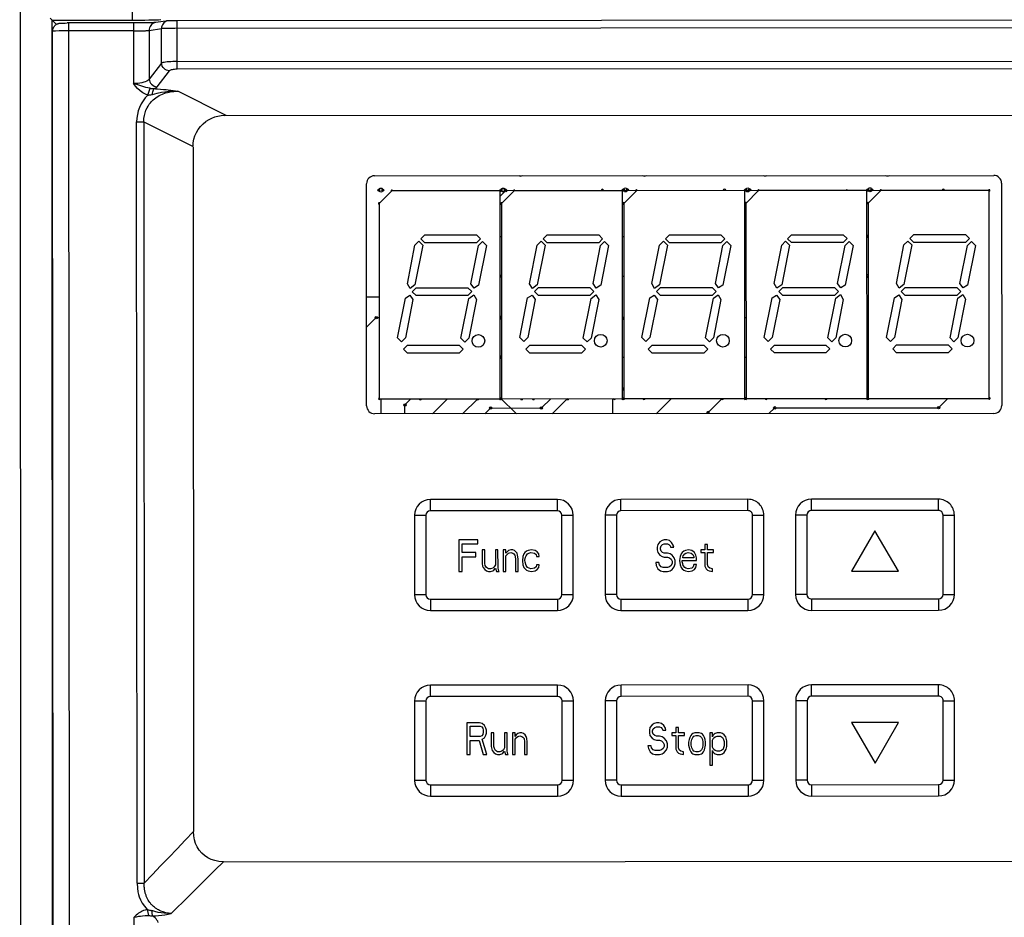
# Model space of a CAD drawing. Header units: millimetres. Extents: x 279 to 812, y 147 to 749.
# Tile 11 of 27: x 498 to 560, y 405 to 461. Entities that reach past the tile are written whole.
import ezdxf

# ---------------------------------------------------------------- set-up
doc = ezdxf.new("R2010")
doc.units = ezdxf.units.MM
doc.header["$LTSCALE"] = 65.395
doc.layers.get('0').update_dxf_attribs({"linetype": 'CONTINUOUS'})

msp = doc.modelspace()

# ---------------------------------------------------------------- linework, layer by layer
for p, q in [((498.038, 390.929), (497.953, 539.096)), ((505.005, 531.404), (505.045, 461.104)), ((499.998, 461.101), (499.864, 461.234)), ((499.995, 461.101), (505.05, 461.104)), ((500.035, 391.035), (499.995, 461.101)), ((499.995, 461.101), (500.262, 460.833)), ((500.71, 460.919), (500.817, 460.921)), ((500.817, 460.921), (500.951, 460.922)), ((505.347, 460.925), (500.951, 460.922)), ((501.027, 460.922), (501.067, 391.062)), ((505.126, 460.925), (505.128, 457.106)), ((505.543, 460.927), (505.347, 460.925)), ((505.727, 460.928), (505.543, 460.927)), ((505.897, 460.931), (505.727, 460.928)), ((506.05, 460.934), (505.897, 460.931)), ((506.184, 460.937), (506.05, 460.934)), ((506.263, 460.939), (506.184, 460.937)), ((506.332, 460.942), (506.263, 460.939)), ((506.392, 460.944), (506.332, 460.942)), ((506.443, 460.947), (506.392, 460.944)), ((507.308, 461.067), (506.53, 460.953)), ((507.514, 461.08), (507.592, 461.081)), ((507.592, 461.081), (507.689, 461.083)), ((507.689, 461.083), (507.808, 461.083)), ((507.808, 461.083), (583.159, 461.127)), ((507.875, 458.006), (507.873, 461.084)), ((500.066, 391.035), (500.027, 460.409)), ((500.439, 460.419), (500.218, 460.416)), ((500.717, 460.421), (500.439, 460.419)), ((501.027, 460.422), (500.717, 460.421)), ((505.126, 460.425), (501.027, 460.422)), ((505.126, 460.425), (505.281, 460.425)), ((505.281, 460.425), (505.431, 460.427)), ((505.431, 460.427), (505.574, 460.429)), ((505.574, 460.429), (505.707, 460.432)), ((506.111, 460.458), (506.889, 460.572)), ((506.111, 460.458), (506.113, 457.392)), ((506.89, 458.398), (506.889, 460.572)), ((507.231, 460.58), (507.045, 460.577)), ((507.467, 460.582), (507.231, 460.58)), ((507.734, 460.583), (507.467, 460.582)), ((583.232, 460.626), (507.734, 460.583)), ((506.89, 458.398), (506.113, 457.392)), ((507.875, 458.493), (583.094, 458.536)), ((506.606, 456.905), (507.383, 457.91)), ((583.095, 458.049), (507.875, 458.006)), ((506.027, 456.379), (506.17, 456.81)), ((510.964, 455.096), (507.91, 456.621)), ((505.316, 454.688), (505.77, 454.689)), ((505.344, 406.724), (505.316, 454.688)), ((505.77, 454.689), (505.798, 406.724)), ((505.77, 454.689), (508.87, 453.141)), ((510.867, 455.096), (580.009, 455.135)), ((508.87, 453.093), (508.894, 409.979)), ((520.298, 451.299), (559.298, 451.321)), ((519.806, 436.798), (519.798, 450.798)), ((521.394, 450.345), (520.595, 449.545)), ((528.214, 450.349), (521.394, 450.345)), ((528.214, 450.013), (528.564, 450.364)), ((528.222, 437.249), (528.214, 450.349)), ((529.094, 450.35), (528.295, 449.549)), ((528.564, 450.364), (556.124, 450.379)), ((535.914, 450.354), (529.094, 450.35)), ((535.922, 437.254), (535.914, 450.354)), ((536.794, 450.354), (535.995, 449.554)), ((543.614, 450.358), (536.794, 450.354)), ((543.622, 437.258), (543.614, 450.358)), ((544.494, 450.359), (543.695, 449.558)), ((551.314, 450.363), (544.494, 450.359)), ((551.322, 437.263), (551.314, 450.363)), ((552.194, 450.363), (551.395, 449.563)), ((559.014, 450.367), (552.194, 450.363)), ((559.022, 437.267), (559.014, 450.367)), ((559.798, 450.821), (559.806, 436.821)), ((520.595, 449.545), (520.602, 437.245)), ((528.295, 449.549), (528.302, 437.249)), ((535.995, 449.554), (536.002, 437.254)), ((543.695, 449.558), (543.702, 437.258)), ((551.395, 449.563), (551.402, 437.263)), ((522.844, 446.917), (523.094, 447.167)), ((523.094, 447.167), (523.344, 446.917)), ((523.219, 447.317), (523.469, 447.567)), ((523.469, 447.067), (523.219, 447.317)), ((523.469, 447.567), (526.719, 447.569)), ((526.719, 447.569), (526.969, 447.319)), ((526.969, 447.319), (526.719, 447.069)), ((526.844, 446.894), (527.094, 447.144)), ((527.094, 447.144), (527.344, 446.894)), ((528.216, 447.463), (528.296, 447.463)), ((530.544, 446.921), (530.794, 447.171)), ((530.794, 447.171), (531.044, 446.922)), ((530.919, 447.322), (531.169, 447.572)), ((531.169, 447.072), (530.919, 447.322)), ((531.169, 447.572), (534.419, 447.574)), ((534.419, 447.574), (534.669, 447.324)), ((534.669, 447.324), (534.419, 447.074)), ((534.544, 446.899), (534.794, 447.149)), ((534.794, 447.149), (535.044, 446.899)), ((535.916, 447.468), (535.996, 447.468)), ((538.244, 446.926), (538.494, 447.176)), ((538.494, 447.176), (538.744, 446.926)), ((538.619, 447.326), (538.869, 447.576)), ((538.869, 447.076), (538.619, 447.326)), ((538.869, 447.576), (542.119, 447.578)), ((542.119, 447.578), (542.369, 447.328)), ((542.369, 447.328), (542.119, 447.078)), ((542.244, 446.903), (542.494, 447.153)), ((542.494, 447.153), (542.744, 446.903)), ((543.616, 447.472), (543.696, 447.472)), ((545.944, 446.93), (546.194, 447.18)), ((546.194, 447.18), (546.444, 446.93)), ((546.319, 447.33), (546.569, 447.581)), ((546.569, 447.081), (546.319, 447.33)), ((546.569, 447.581), (549.819, 447.583)), ((549.819, 447.583), (550.069, 447.333)), ((550.069, 447.333), (549.819, 447.083)), ((549.944, 446.907), (550.194, 447.158)), ((550.194, 447.158), (550.444, 446.908)), ((551.316, 447.477), (551.396, 447.477)), ((553.644, 446.935), (553.894, 447.185)), ((553.894, 447.185), (554.144, 446.935)), ((554.019, 447.335), (554.269, 447.585)), ((554.269, 447.085), (554.019, 447.335)), ((554.269, 447.585), (557.519, 447.587)), ((557.519, 447.587), (557.769, 447.337)), ((557.769, 447.337), (557.519, 447.087)), ((557.644, 446.912), (557.894, 447.162)), ((557.894, 447.162), (558.144, 446.912)), ((522.37, 444.492), (522.844, 446.917)), ((523.344, 446.917), (522.845, 444.417)), ((526.719, 447.069), (523.469, 447.067)), ((526.37, 444.494), (526.844, 446.894)), ((527.344, 446.894), (526.845, 444.394)), ((530.07, 444.496), (530.544, 446.921)), ((531.044, 446.922), (530.545, 444.421)), ((534.419, 447.074), (531.169, 447.072)), ((534.07, 444.498), (534.544, 446.899)), ((535.044, 446.899), (534.545, 444.399)), ((537.77, 444.5), (538.244, 446.926)), ((538.744, 446.926), (538.245, 444.426)), ((542.119, 447.078), (538.869, 447.076)), ((541.77, 444.503), (542.244, 446.903)), ((542.744, 446.903), (542.245, 444.403)), ((545.47, 444.505), (545.944, 446.93)), ((546.444, 446.93), (545.945, 444.43)), ((549.819, 447.083), (546.569, 447.081)), ((549.47, 444.507), (549.944, 446.907)), ((550.444, 446.908), (549.945, 444.407)), ((553.17, 444.509), (553.644, 446.935)), ((554.144, 446.935), (553.645, 444.435)), ((557.519, 447.087), (554.269, 447.085)), ((557.17, 444.512), (557.644, 446.912)), ((558.144, 446.912), (557.645, 444.412)), ((528.217, 444.963), (528.297, 444.963)), ((535.917, 444.968), (535.997, 444.968)), ((543.617, 444.972), (543.697, 444.972)), ((551.317, 444.977), (551.367, 444.977)), ((551.367, 444.977), (551.397, 444.977)), ((551.367, 444.977), (551.397, 444.947)), ((522.545, 444.192), (522.37, 444.492)), ((522.845, 444.417), (522.545, 444.192)), ((522.671, 443.992), (522.92, 444.242)), ((522.92, 444.242), (526.17, 444.244)), ((526.17, 444.244), (526.421, 443.994)), ((526.57, 444.219), (526.37, 444.494)), ((526.845, 444.394), (526.57, 444.219)), ((530.245, 444.196), (530.07, 444.496)), ((530.545, 444.421), (530.245, 444.196)), ((530.371, 443.996), (530.62, 444.246)), ((530.62, 444.246), (533.87, 444.248)), ((533.87, 444.248), (534.121, 443.998)), ((534.27, 444.223), (534.07, 444.498)), ((534.545, 444.399), (534.27, 444.223)), ((537.945, 444.201), (537.77, 444.5)), ((538.245, 444.426), (537.945, 444.201)), ((538.071, 444.001), (538.32, 444.251)), ((538.32, 444.251), (541.57, 444.253)), ((541.57, 444.253), (541.821, 444.003)), ((541.97, 444.228), (541.77, 444.503)), ((542.245, 444.403), (541.97, 444.228)), ((545.645, 444.205), (545.47, 444.505)), ((545.945, 444.43), (545.645, 444.205)), ((545.771, 444.005), (546.02, 444.255)), ((546.02, 444.255), (549.27, 444.257)), ((549.27, 444.257), (549.521, 444.007)), ((549.67, 444.232), (549.47, 444.507)), ((549.945, 444.407), (549.67, 444.232)), ((553.345, 444.209), (553.17, 444.509)), ((553.645, 444.435), (553.345, 444.209)), ((553.471, 444.009), (553.72, 444.26)), ((553.72, 444.26), (556.97, 444.261)), ((556.97, 444.261), (557.221, 444.012)), ((557.37, 444.237), (557.17, 444.512)), ((557.645, 444.412), (557.37, 444.237)), ((519.802, 443.659), (520.598, 443.659)), ((521.747, 441.091), (522.246, 443.591)), ((522.246, 443.591), (522.521, 443.767)), ((522.721, 443.492), (522.247, 441.091)), ((522.521, 443.767), (522.721, 443.492)), ((522.921, 443.742), (522.671, 443.992)), ((526.171, 443.744), (522.921, 443.742)), ((525.747, 441.068), (526.246, 443.569)), ((526.421, 443.994), (526.171, 443.744)), ((526.246, 443.569), (526.546, 443.794)), ((526.721, 443.494), (526.247, 441.069)), ((526.546, 443.794), (526.721, 443.494)), ((529.447, 441.095), (529.946, 443.596)), ((529.946, 443.596), (530.221, 443.771)), ((530.421, 443.496), (529.947, 441.096)), ((530.221, 443.771), (530.421, 443.496)), ((530.621, 443.746), (530.371, 443.996)), ((533.871, 443.748), (530.621, 443.746)), ((533.447, 441.073), (533.946, 443.573)), ((534.121, 443.998), (533.871, 443.748)), ((533.946, 443.573), (534.246, 443.798)), ((534.421, 443.498), (533.947, 441.073)), ((534.246, 443.798), (534.421, 443.498)), ((537.147, 441.1), (537.646, 443.6)), ((537.646, 443.6), (537.921, 443.775)), ((538.121, 443.5), (537.647, 441.1)), ((537.921, 443.775), (538.121, 443.5)), ((538.321, 443.751), (538.071, 444.001)), ((541.571, 443.753), (538.321, 443.751)), ((541.147, 441.077), (541.646, 443.577)), ((541.821, 444.003), (541.571, 443.753)), ((541.646, 443.577), (541.946, 443.803)), ((542.121, 443.503), (541.647, 441.077)), ((541.946, 443.803), (542.121, 443.503)), ((544.847, 441.104), (545.346, 443.605)), ((545.346, 443.605), (545.621, 443.78)), ((545.821, 443.505), (545.347, 441.105)), ((545.621, 443.78), (545.821, 443.505)), ((546.021, 443.755), (545.771, 444.005)), ((549.271, 443.757), (546.021, 443.755)), ((548.847, 441.082), (549.346, 443.582)), ((549.521, 444.007), (549.271, 443.757)), ((549.346, 443.582), (549.646, 443.807)), ((549.821, 443.507), (549.347, 441.082)), ((549.646, 443.807), (549.821, 443.507)), ((552.547, 441.109), (553.046, 443.609)), ((553.046, 443.609), (553.321, 443.784)), ((553.521, 443.509), (553.047, 441.109)), ((553.321, 443.784), (553.521, 443.509)), ((553.721, 443.76), (553.471, 444.009)), ((556.971, 443.761), (553.721, 443.76)), ((556.547, 441.086), (557.046, 443.586)), ((557.221, 444.012), (556.971, 443.761)), ((557.046, 443.586), (557.346, 443.811)), ((557.521, 443.512), (557.047, 441.086)), ((557.346, 443.811), (557.521, 443.512)), ((519.803, 441.753), (520.409, 442.359)), ((520.409, 442.359), (520.599, 442.359)), ((528.219, 442.393), (528.249, 442.363)), ((528.219, 442.363), (528.299, 442.363)), ((535.919, 442.398), (535.999, 442.318)), ((535.919, 442.368), (535.999, 442.368)), ((543.619, 442.372), (543.699, 442.372)), ((551.319, 442.377), (551.399, 442.377)), ((521.997, 440.841), (521.747, 441.091)), ((522.247, 441.091), (521.997, 440.841)), ((525.997, 440.818), (525.747, 441.068)), ((526.247, 441.069), (525.997, 440.818)), ((529.697, 440.846), (529.447, 441.095)), ((529.947, 441.096), (529.697, 440.846)), ((533.697, 440.823), (533.447, 441.073)), ((533.947, 441.073), (533.697, 440.823)), ((537.397, 440.85), (537.147, 441.1)), ((537.647, 441.1), (537.397, 440.85)), ((541.397, 440.827), (541.147, 441.077)), ((541.647, 441.077), (541.397, 440.827)), ((545.097, 440.854), (544.847, 441.104)), ((545.347, 441.105), (545.097, 440.854)), ((549.097, 440.832), (548.847, 441.082)), ((549.347, 441.082), (549.097, 440.832)), ((552.797, 440.859), (552.547, 441.109)), ((553.047, 441.109), (552.797, 440.859)), ((556.797, 440.836), (556.547, 441.086)), ((557.047, 441.086), (556.797, 440.836)), ((522.135, 440.366), (522.385, 440.616)), ((522.385, 440.116), (522.135, 440.366)), ((522.385, 440.616), (525.635, 440.618)), ((525.635, 440.618), (525.885, 440.368)), ((525.885, 440.368), (525.635, 440.118)), ((529.835, 440.37), (530.085, 440.62)), ((530.085, 440.12), (529.835, 440.37)), ((530.085, 440.62), (533.335, 440.622)), ((533.335, 440.622), (533.585, 440.373)), ((533.585, 440.373), (533.335, 440.122)), ((537.535, 440.375), (537.785, 440.625)), ((537.785, 440.125), (537.535, 440.375)), ((537.785, 440.625), (541.035, 440.627)), ((541.035, 440.627), (541.285, 440.377)), ((541.285, 440.377), (541.035, 440.127)), ((545.235, 440.379), (545.485, 440.629)), ((545.485, 440.129), (545.235, 440.379)), ((545.485, 440.629), (548.735, 440.631)), ((548.735, 440.631), (548.985, 440.381)), ((548.985, 440.381), (548.735, 440.131)), ((552.935, 440.384), (553.185, 440.634)), ((553.185, 440.134), (552.935, 440.384)), ((553.185, 440.634), (556.435, 440.636)), ((556.435, 440.636), (556.685, 440.386)), ((556.685, 440.386), (556.435, 440.136)), ((525.635, 440.118), (522.385, 440.116)), ((528.21, 439.863), (528.3, 439.863)), ((533.335, 440.122), (530.085, 440.12)), ((535.92, 439.868), (536, 439.868)), ((541.035, 440.127), (537.785, 440.125)), ((543.62, 439.872), (543.7, 439.872)), ((548.735, 440.131), (545.485, 440.129)), ((551.32, 439.877), (551.4, 439.877)), ((556.435, 440.136), (553.185, 440.134)), ((535.921, 437.778), (536.001, 437.858)), ((520.602, 437.245), (528.222, 437.249)), ((520.712, 436.292), (520.712, 437.245)), ((522.212, 436.86), (522.598, 437.246)), ((523.945, 436.294), (524.898, 437.247)), ((525.845, 436.295), (526.798, 437.249)), ((528.222, 437.313), (529.239, 436.297)), ((528.222, 437.263), (528.302, 437.263)), ((528.302, 437.249), (535.922, 437.254)), ((530.812, 436.665), (531.398, 437.251)), ((531.495, 436.298), (532.448, 437.252)), ((535.312, 436.3), (535.312, 437.253)), ((535.922, 437.268), (536.002, 437.268)), ((536.002, 437.254), (543.622, 437.258)), ((538.045, 436.302), (538.998, 437.256)), ((541.312, 436.371), (542.198, 437.257)), ((543.622, 437.272), (543.702, 437.272)), ((543.702, 437.258), (551.322, 437.263)), ((551.322, 437.277), (551.352, 437.277)), ((551.352, 437.277), (551.402, 437.327)), ((551.402, 437.263), (559.022, 437.267)), ((555.832, 436.679), (556.418, 437.266)), ((522.212, 436.293), (522.212, 436.86)), ((527.245, 436.296), (527.612, 436.663)), ((527.612, 436.663), (530.812, 436.665)), ((545.145, 436.306), (545.512, 436.673)), ((545.512, 436.673), (555.832, 436.679)), ((559.306, 436.321), (520.306, 436.299)), ((541.312, 436.304), (541.312, 436.371)), ((531.819, 430.905), (523.819, 430.901)), ((523.819, 430.186), (523.819, 430.901)), ((531.819, 430.191), (531.819, 430.905)), ((543.819, 430.912), (535.819, 430.907)), ((535.819, 430.193), (535.819, 430.907)), ((543.819, 430.198), (543.819, 430.912)), ((555.819, 430.919), (547.819, 430.914)), ((547.819, 430.2), (547.819, 430.914)), ((555.819, 430.205), (555.819, 430.919)), ((522.819, 429.9), (522.822, 424.9)), ((523.533, 429.9), (522.819, 429.9)), ((523.533, 429.9), (523.536, 424.9)), ((531.819, 430.191), (523.819, 430.186)), ((532.105, 429.905), (532.819, 429.906)), ((532.108, 424.905), (532.105, 429.905)), ((532.822, 424.906), (532.819, 429.906)), ((534.819, 429.907), (534.822, 424.907)), ((535.533, 429.907), (534.819, 429.907)), ((535.533, 429.907), (535.536, 424.907)), ((543.819, 430.198), (535.819, 430.193)), ((544.105, 429.912), (544.819, 429.913)), ((544.108, 424.912), (544.105, 429.912)), ((544.822, 424.913), (544.819, 429.913)), ((547.533, 429.914), (546.819, 429.914)), ((546.819, 429.914), (546.822, 424.914)), ((547.533, 429.914), (547.536, 424.914)), ((555.819, 430.205), (547.819, 430.2)), ((556.105, 429.919), (556.819, 429.92)), ((556.108, 424.919), (556.105, 429.919)), ((556.822, 424.92), (556.819, 429.92)), ((551.82, 428.927), (550.346, 426.372)), ((553.296, 426.373), (551.82, 428.927)), ((525.611, 428.358), (525.612, 426.358)), ((526.811, 428.358), (525.611, 428.358)), ((525.811, 428.102), (526.811, 428.103)), ((525.812, 427.549), (525.811, 428.102)), ((526.811, 428.103), (526.811, 428.358)), ((538.145, 428.067), (538.111, 427.897)), ((538.111, 427.897), (538.111, 427.726)), ((538.278, 428.237), (538.145, 428.067)), ((538.411, 428.322), (538.278, 428.237)), ((538.311, 427.854), (538.345, 427.982)), ((538.345, 427.982), (538.445, 428.067)), ((538.544, 428.365), (538.411, 428.322)), ((538.445, 428.067), (538.545, 428.11)), ((538.711, 428.365), (538.544, 428.365)), ((538.545, 428.11), (538.745, 428.11)), ((538.878, 428.323), (538.711, 428.365)), ((538.745, 428.11), (538.845, 428.067)), ((538.845, 428.067), (538.911, 427.982)), ((539.011, 428.195), (538.878, 428.323)), ((538.911, 427.982), (538.945, 427.897)), ((538.945, 427.897), (539.145, 427.897)), ((539.111, 428.025), (539.011, 428.195)), ((539.145, 427.897), (539.111, 428.025)), ((541.278, 428.069), (541.111, 428.069)), ((541.111, 428.069), (541.111, 427.728)), ((541.278, 427.728), (541.278, 428.069)), ((526.678, 427.55), (525.812, 427.549)), ((525.812, 426.358), (525.812, 427.294)), ((525.812, 427.294), (526.678, 427.294)), ((526.678, 427.294), (526.678, 427.55)), ((527.078, 427.72), (527.079, 426.869)), ((527.245, 427.72), (527.078, 427.72)), ((527.245, 426.869), (527.245, 427.72)), ((527.911, 427.721), (527.912, 426.784)), ((528.078, 427.721), (527.911, 427.721)), ((528.079, 426.614), (528.078, 427.721)), ((528.411, 427.721), (528.412, 426.359)), ((528.578, 427.721), (528.411, 427.721)), ((528.578, 427.508), (528.578, 427.721)), ((528.645, 427.593), (528.578, 427.508)), ((528.578, 427.338), (528.645, 427.423)), ((528.579, 426.359), (528.578, 427.338)), ((528.745, 427.679), (528.645, 427.593)), ((528.645, 427.423), (528.745, 427.508)), ((528.878, 427.721), (528.745, 427.679)), ((528.745, 427.508), (528.878, 427.551)), ((529.011, 427.721), (528.878, 427.721)), ((528.878, 427.551), (529.012, 427.508)), ((529.111, 427.679), (529.011, 427.721)), ((529.012, 427.508), (529.078, 427.466)), ((529.078, 427.466), (529.145, 427.381)), ((529.211, 427.594), (529.111, 427.679)), ((529.145, 427.381), (529.178, 427.168)), ((529.278, 427.509), (529.211, 427.594)), ((529.312, 427.381), (529.278, 427.509)), ((529.345, 427.168), (529.312, 427.381)), ((529.645, 427.296), (529.612, 427.041)), ((529.712, 427.466), (529.645, 427.296)), ((529.778, 427.551), (529.712, 427.466)), ((529.878, 427.637), (529.778, 427.551)), ((529.812, 427.254), (529.845, 427.339)), ((529.845, 427.339), (529.945, 427.466)), ((529.978, 427.679), (529.878, 427.637)), ((529.945, 427.466), (530.012, 427.509)), ((530.178, 427.722), (529.978, 427.679)), ((530.012, 427.509), (530.145, 427.552)), ((530.145, 427.552), (530.378, 427.509)), ((530.411, 427.679), (530.178, 427.722)), ((530.378, 427.509), (530.478, 427.424)), ((530.545, 427.594), (530.411, 427.679)), ((530.478, 427.424), (530.512, 427.297)), ((530.512, 427.297), (530.678, 427.297)), ((530.645, 427.467), (530.545, 427.594)), ((530.678, 427.297), (530.645, 427.467)), ((538.111, 427.726), (538.145, 427.556)), ((538.145, 427.556), (538.278, 427.386)), ((538.278, 427.386), (538.412, 427.301)), ((538.311, 427.769), (538.311, 427.854)), ((538.345, 427.641), (538.311, 427.769)), ((538.445, 427.556), (538.345, 427.641)), ((538.412, 427.301), (538.545, 427.259)), ((538.545, 427.514), (538.445, 427.556)), ((538.745, 427.514), (538.545, 427.514)), ((538.912, 427.472), (538.745, 427.514)), ((539.045, 427.387), (538.912, 427.472)), ((539.178, 427.216), (539.045, 427.387)), ((539.545, 427.302), (539.512, 427.046)), ((539.612, 427.472), (539.545, 427.302)), ((539.678, 427.557), (539.612, 427.472)), ((539.778, 427.642), (539.678, 427.557)), ((539.712, 427.259), (539.745, 427.344)), ((539.745, 427.344), (539.845, 427.472)), ((539.878, 427.685), (539.778, 427.642)), ((539.845, 427.472), (539.912, 427.515)), ((540.078, 427.728), (539.878, 427.685)), ((539.912, 427.515), (540.045, 427.557)), ((540.045, 427.557), (540.245, 427.515)), ((540.278, 427.685), (540.078, 427.728)), ((540.245, 427.515), (540.345, 427.43)), ((540.445, 427.558), (540.278, 427.685)), ((540.345, 427.43), (540.412, 427.302)), ((540.412, 427.302), (540.412, 427.217)), ((540.545, 427.387), (540.445, 427.558)), ((540.578, 427.217), (540.545, 427.387)), ((541.111, 427.728), (540.845, 427.728)), ((540.845, 427.728), (540.845, 427.558)), ((540.845, 427.558), (541.112, 427.558)), ((541.112, 427.558), (541.112, 426.707)), ((541.645, 427.728), (541.278, 427.728)), ((541.278, 427.558), (541.645, 427.558)), ((541.279, 426.792), (541.278, 427.558)), ((541.645, 427.558), (541.645, 427.728)), ((527.079, 426.869), (527.112, 426.699)), ((527.112, 426.699), (527.145, 426.614)), ((527.279, 426.742), (527.245, 426.869)), ((527.345, 426.614), (527.279, 426.742)), ((527.845, 426.657), (527.745, 426.572)), ((527.912, 426.784), (527.845, 426.657)), ((529.178, 427.168), (529.179, 426.36)), ((529.346, 426.36), (529.345, 427.168)), ((529.612, 427.041), (529.645, 426.785)), ((529.645, 426.785), (529.712, 426.615)), ((529.778, 427.083), (529.812, 427.254)), ((529.779, 426.956), (529.778, 427.083)), ((529.845, 426.743), (529.779, 426.956)), ((529.945, 426.615), (529.845, 426.743)), ((530.479, 426.658), (530.379, 426.573)), ((530.512, 426.786), (530.479, 426.658)), ((530.679, 426.786), (530.512, 426.786)), ((530.645, 426.616), (530.679, 426.786)), ((538.212, 426.918), (538.012, 426.918)), ((538.012, 426.918), (538.045, 426.748)), ((538.045, 426.748), (538.145, 426.535)), ((538.245, 426.79), (538.212, 426.918)), ((538.345, 426.663), (538.245, 426.79)), ((538.479, 426.62), (538.345, 426.663)), ((538.545, 427.259), (538.745, 427.259)), ((538.745, 427.259), (538.878, 427.216)), ((538.879, 426.663), (538.745, 426.62)), ((538.878, 427.216), (538.978, 427.131)), ((538.979, 426.748), (538.879, 426.663)), ((538.978, 427.131), (539.045, 427.004)), ((539.045, 426.876), (538.979, 426.748)), ((539.045, 427.004), (539.045, 426.876)), ((539.045, 426.493), (539.179, 426.663)), ((539.245, 427.046), (539.178, 427.216)), ((539.179, 426.663), (539.245, 426.834)), ((539.245, 426.834), (539.245, 427.046)), ((539.512, 427.046), (539.545, 426.791)), ((539.545, 426.791), (539.612, 426.621)), ((539.678, 427.047), (540.578, 427.047)), ((539.679, 426.961), (539.678, 427.047)), ((539.712, 426.834), (539.679, 426.961)), ((539.712, 427.217), (539.712, 427.259)), ((540.412, 427.217), (539.712, 427.217)), ((539.745, 426.749), (539.712, 426.834)), ((539.845, 426.621), (539.745, 426.749)), ((540.379, 426.664), (540.279, 426.579)), ((540.412, 426.792), (540.379, 426.664)), ((540.579, 426.792), (540.412, 426.792)), ((540.545, 426.621), (540.579, 426.792)), ((540.578, 427.047), (540.578, 427.217)), ((541.112, 426.707), (541.179, 426.537)), ((541.312, 426.664), (541.279, 426.792)), ((541.412, 426.579), (541.312, 426.664)), ((525.612, 426.358), (525.812, 426.358)), ((527.145, 426.614), (527.245, 426.486)), ((527.245, 426.486), (527.345, 426.401)), ((527.479, 426.529), (527.345, 426.614)), ((527.345, 426.401), (527.479, 426.359)), ((527.612, 426.529), (527.479, 426.529)), ((527.479, 426.359), (527.612, 426.359)), ((527.745, 426.572), (527.612, 426.529)), ((527.612, 426.359), (527.745, 426.401)), ((527.745, 426.401), (527.812, 426.444)), ((527.812, 426.444), (527.912, 426.572)), ((527.912, 426.572), (527.979, 426.359)), ((527.979, 426.359), (528.146, 426.359)), ((528.112, 426.444), (528.079, 426.614)), ((528.146, 426.359), (528.112, 426.444)), ((528.412, 426.359), (528.579, 426.359)), ((529.179, 426.36), (529.346, 426.36)), ((529.712, 426.615), (529.779, 426.53)), ((529.779, 426.53), (529.879, 426.445)), ((529.879, 426.445), (529.979, 426.403)), ((530.145, 426.53), (529.945, 426.615)), ((529.979, 426.403), (530.179, 426.36)), ((530.379, 426.573), (530.145, 426.53)), ((530.179, 426.36), (530.412, 426.403)), ((530.412, 426.403), (530.545, 426.488)), ((530.545, 426.488), (530.645, 426.616)), ((538.145, 426.535), (538.312, 426.407)), ((538.312, 426.407), (538.479, 426.365)), ((538.745, 426.62), (538.479, 426.62)), ((538.479, 426.365), (538.746, 426.365)), ((538.746, 426.365), (538.912, 426.408)), ((538.912, 426.408), (539.045, 426.493)), ((539.612, 426.621), (539.679, 426.536)), ((539.679, 426.536), (539.779, 426.451)), ((539.779, 426.451), (539.879, 426.408)), ((539.912, 426.579), (539.845, 426.621)), ((539.879, 426.408), (540.079, 426.366)), ((540.045, 426.536), (539.912, 426.579)), ((540.279, 426.579), (540.045, 426.536)), ((540.079, 426.366), (540.312, 426.409)), ((540.312, 426.409), (540.445, 426.494)), ((540.445, 426.494), (540.545, 426.621)), ((541.179, 426.537), (541.279, 426.452)), ((541.279, 426.452), (541.379, 426.409)), ((541.379, 426.409), (541.579, 426.367)), ((541.579, 426.537), (541.412, 426.579)), ((541.579, 426.367), (541.579, 426.537)), ((550.346, 426.372), (553.296, 426.373)), ((523.536, 424.9), (522.822, 424.9)), ((532.108, 424.905), (532.822, 424.906)), ((535.536, 424.907), (534.822, 424.907)), ((544.108, 424.912), (544.822, 424.913)), ((547.536, 424.914), (546.822, 424.914)), ((556.108, 424.919), (556.822, 424.92)), ((523.822, 424.615), (531.822, 424.619)), ((523.822, 424.615), (523.823, 423.901)), ((531.822, 424.619), (531.823, 423.905)), ((535.822, 424.622), (543.822, 424.626)), ((535.822, 424.622), (535.823, 423.907)), ((543.822, 424.626), (543.823, 423.912)), ((547.822, 424.629), (555.822, 424.633)), ((547.822, 424.629), (547.823, 423.914)), ((555.822, 424.633), (555.823, 423.919)), ((523.823, 423.901), (531.823, 423.905)), ((535.823, 423.907), (543.823, 423.912)), ((547.823, 423.914), (555.823, 423.919)), ((543.825, 419.212), (535.825, 419.208)), ((535.826, 418.493), (535.825, 419.208)), ((543.826, 418.498), (543.825, 419.212)), ((555.825, 419.219), (547.825, 419.214)), ((547.826, 418.5), (547.825, 419.214)), ((555.826, 418.505), (555.825, 419.219)), ((531.825, 419.205), (523.825, 419.201)), ((523.826, 418.486), (523.825, 419.201)), ((531.826, 418.491), (531.825, 419.205)), ((522.826, 418.2), (522.829, 413.2)), ((523.54, 418.2), (522.826, 418.2)), ((523.54, 418.2), (523.543, 413.2)), ((531.826, 418.491), (523.826, 418.486)), ((532.112, 418.205), (532.826, 418.206)), ((532.115, 413.205), (532.112, 418.205)), ((532.829, 413.206), (532.826, 418.206)), ((535.54, 418.207), (534.826, 418.207)), ((534.826, 418.207), (534.829, 413.207)), ((535.54, 418.207), (535.543, 413.207)), ((543.826, 418.498), (535.826, 418.493)), ((544.112, 418.212), (544.826, 418.213)), ((544.115, 413.212), (544.112, 418.212)), ((544.829, 413.213), (544.826, 418.213)), ((547.54, 418.214), (546.826, 418.214)), ((546.826, 418.214), (546.829, 413.214)), ((547.54, 418.214), (547.543, 413.214)), ((555.826, 418.505), (547.826, 418.5)), ((556.112, 418.219), (556.826, 418.22)), ((556.115, 413.219), (556.112, 418.219)), ((556.829, 413.22), (556.826, 418.22)), ((526.918, 416.824), (526.118, 416.823)), ((526.118, 416.823), (526.119, 414.823)), ((527.084, 416.781), (526.918, 416.824)), ((527.218, 416.653), (527.084, 416.781)), ((537.918, 416.787), (537.784, 416.702)), ((538.051, 416.83), (537.918, 416.787)), ((538.218, 416.83), (538.051, 416.83)), ((538.384, 416.788), (538.218, 416.83)), ((538.518, 416.66), (538.384, 416.788)), ((553.302, 416.839), (550.352, 416.837)), ((550.352, 416.837), (551.828, 414.283)), ((551.828, 414.283), (553.302, 416.839)), ((526.318, 416.61), (526.951, 416.611)), ((526.318, 415.972), (526.318, 416.61)), ((526.951, 416.611), (527.051, 416.568)), ((527.051, 416.568), (527.118, 416.483)), ((527.118, 416.483), (527.151, 416.356)), ((527.151, 416.228), (527.118, 416.1)), ((527.151, 416.356), (527.151, 416.228)), ((527.318, 416.483), (527.218, 416.653)), ((527.351, 416.356), (527.318, 416.483)), ((527.318, 416.058), (527.351, 416.185)), ((527.351, 416.185), (527.351, 416.356)), ((527.818, 416.186), (527.651, 416.186)), ((527.651, 416.186), (527.652, 415.335)), ((527.819, 415.335), (527.818, 416.186)), ((528.651, 416.186), (528.485, 416.186)), ((528.485, 416.186), (528.485, 415.25)), ((528.652, 415.08), (528.651, 416.186)), ((529.151, 416.187), (528.985, 416.186)), ((528.985, 416.186), (528.985, 414.825)), ((529.151, 415.974), (529.151, 416.187)), ((529.318, 416.144), (529.218, 416.059)), ((529.451, 416.187), (529.318, 416.144)), ((529.585, 416.187), (529.451, 416.187)), ((529.685, 416.144), (529.585, 416.187)), ((529.785, 416.059), (529.685, 416.144)), ((537.651, 416.532), (537.618, 416.362)), ((537.618, 416.362), (537.618, 416.191)), ((537.618, 416.191), (537.651, 416.021)), ((537.784, 416.702), (537.651, 416.532)), ((537.818, 416.319), (537.851, 416.447)), ((537.818, 416.234), (537.818, 416.319)), ((537.851, 416.106), (537.818, 416.234)), ((537.851, 416.447), (537.951, 416.532)), ((537.951, 416.532), (538.051, 416.575)), ((538.051, 416.575), (538.251, 416.575)), ((538.251, 416.575), (538.351, 416.532)), ((538.351, 416.532), (538.418, 416.447)), ((538.418, 416.447), (538.451, 416.362)), ((538.451, 416.362), (538.651, 416.362)), ((538.618, 416.49), (538.518, 416.66)), ((538.651, 416.362), (538.618, 416.49)), ((539.285, 416.192), (539.018, 416.192)), ((539.018, 416.192), (539.018, 416.022)), ((539.451, 416.533), (539.284, 416.533)), ((539.284, 416.533), (539.285, 416.192)), ((539.451, 416.192), (539.451, 416.533)), ((539.818, 416.193), (539.451, 416.192)), ((539.818, 416.022), (539.818, 416.193)), ((540.285, 416.108), (540.218, 416.023)), ((540.351, 416.15), (540.285, 416.108)), ((540.485, 416.193), (540.351, 416.15)), ((540.751, 416.193), (540.485, 416.193)), ((540.885, 416.151), (540.751, 416.193)), ((540.951, 416.108), (540.885, 416.151)), ((541.018, 416.023), (540.951, 416.108)), ((541.585, 416.194), (541.418, 416.194)), ((541.418, 416.194), (541.419, 414.151)), ((541.585, 415.938), (541.585, 416.194)), ((541.685, 416.109), (541.618, 416.023)), ((541.751, 416.151), (541.685, 416.109)), ((541.885, 416.194), (541.751, 416.151)), ((542.085, 416.194), (541.885, 416.194)), ((542.218, 416.151), (542.085, 416.194)), ((542.318, 416.066), (542.218, 416.151)), ((526.951, 415.972), (526.318, 415.972)), ((526.318, 415.717), (526.885, 415.717)), ((526.319, 414.823), (526.318, 415.717)), ((526.885, 415.717), (527.152, 414.824)), ((527.051, 416.015), (526.951, 415.972)), ((527.118, 416.1), (527.051, 416.015)), ((527.085, 415.802), (527.218, 415.888)), ((527.385, 414.824), (527.085, 415.802)), ((527.218, 415.888), (527.318, 416.058)), ((529.218, 416.059), (529.151, 415.974)), ((529.152, 415.804), (529.218, 415.889)), ((529.152, 414.825), (529.152, 415.804)), ((529.218, 415.889), (529.318, 415.974)), ((529.318, 415.974), (529.451, 416.016)), ((529.451, 416.016), (529.585, 415.974)), ((529.585, 415.974), (529.652, 415.931)), ((529.652, 415.931), (529.718, 415.846)), ((529.718, 415.846), (529.752, 415.634)), ((529.752, 415.634), (529.752, 414.825)), ((529.851, 415.974), (529.785, 416.059)), ((529.885, 415.846), (529.851, 415.974)), ((529.918, 415.634), (529.885, 415.846)), ((529.919, 414.825), (529.918, 415.634)), ((537.651, 416.021), (537.785, 415.851)), ((537.785, 415.851), (537.918, 415.766)), ((537.951, 416.021), (537.851, 416.106)), ((537.918, 415.766), (538.052, 415.724)), ((538.051, 415.979), (537.951, 416.021)), ((538.251, 415.979), (538.051, 415.979)), ((538.052, 415.724), (538.252, 415.724)), ((538.418, 415.937), (538.251, 415.979)), ((538.252, 415.724), (538.385, 415.681)), ((538.385, 415.681), (538.485, 415.596)), ((538.552, 415.851), (538.418, 415.937)), ((538.485, 415.596), (538.552, 415.468)), ((538.685, 415.681), (538.552, 415.851)), ((538.752, 415.511), (538.685, 415.681)), ((538.752, 415.298), (538.752, 415.511)), ((539.018, 416.022), (539.285, 416.022)), ((539.285, 416.022), (539.285, 415.171)), ((539.451, 416.022), (539.818, 416.022)), ((539.452, 415.256), (539.451, 416.022)), ((540.118, 415.767), (540.085, 415.597)), ((540.085, 415.597), (540.085, 415.427)), ((540.152, 415.895), (540.118, 415.767)), ((540.218, 416.023), (540.152, 415.895)), ((540.252, 415.597), (540.285, 415.767)), ((540.252, 415.427), (540.252, 415.597)), ((540.285, 415.767), (540.352, 415.895)), ((540.352, 415.895), (540.418, 415.98)), ((540.418, 415.98), (540.551, 416.023)), ((540.551, 416.023), (540.685, 416.023)), ((540.685, 416.023), (540.818, 415.98)), ((540.818, 415.98), (540.885, 415.895)), ((540.885, 415.895), (540.952, 415.768)), ((540.952, 415.768), (540.985, 415.598)), ((540.985, 415.598), (540.985, 415.427)), ((541.085, 415.895), (541.018, 416.023)), ((541.118, 415.768), (541.085, 415.895)), ((541.152, 415.598), (541.118, 415.768)), ((541.152, 415.427), (541.152, 415.598)), ((541.618, 416.023), (541.585, 415.938)), ((541.585, 415.726), (541.652, 415.853)), ((541.585, 415.3), (541.585, 415.726)), ((541.652, 415.853), (541.752, 415.938)), ((541.752, 415.938), (541.885, 415.981)), ((541.885, 415.981), (542.085, 415.981)), ((542.085, 415.981), (542.218, 415.896)), ((542.218, 415.896), (542.285, 415.769)), ((542.285, 415.769), (542.318, 415.641)), ((542.418, 415.939), (542.318, 416.066)), ((542.318, 415.641), (542.318, 415.386)), ((542.452, 415.854), (542.418, 415.939)), ((542.485, 415.684), (542.452, 415.854)), ((542.485, 415.343), (542.485, 415.684)), ((527.652, 415.335), (527.685, 415.164)), ((527.685, 415.164), (527.719, 415.079)), ((527.719, 415.079), (527.819, 414.952)), ((527.852, 415.207), (527.819, 415.335)), ((527.819, 414.952), (527.919, 414.867)), ((527.919, 415.079), (527.852, 415.207)), ((528.052, 414.994), (527.919, 415.079)), ((527.919, 414.867), (528.052, 414.824)), ((528.185, 414.994), (528.052, 414.994)), ((528.319, 415.037), (528.185, 414.994)), ((528.185, 414.824), (528.319, 414.867)), ((528.419, 415.122), (528.319, 415.037)), ((528.319, 414.867), (528.385, 414.909)), ((528.385, 414.909), (528.485, 415.037)), ((528.485, 415.25), (528.419, 415.122)), ((528.485, 415.037), (528.552, 414.824)), ((528.685, 414.91), (528.652, 415.08)), ((528.719, 414.825), (528.685, 414.91)), ((537.718, 415.383), (537.518, 415.383)), ((537.518, 415.383), (537.552, 415.213)), ((537.552, 415.213), (537.652, 415)), ((537.652, 415), (537.819, 414.872)), ((537.752, 415.255), (537.718, 415.383)), ((537.852, 415.128), (537.752, 415.255)), ((537.819, 414.872), (537.985, 414.83)), ((537.985, 415.085), (537.852, 415.128)), ((538.252, 415.085), (537.985, 415.085)), ((538.385, 415.128), (538.252, 415.085)), ((538.252, 414.83), (538.419, 414.873)), ((538.485, 415.213), (538.385, 415.128)), ((538.419, 414.873), (538.552, 414.958)), ((538.552, 415.341), (538.485, 415.213)), ((538.552, 415.468), (538.552, 415.341)), ((538.552, 414.958), (538.685, 415.128)), ((538.685, 415.128), (538.752, 415.298)), ((539.285, 415.171), (539.352, 415.001)), ((539.352, 415.001), (539.452, 414.916)), ((539.485, 415.129), (539.452, 415.256)), ((539.452, 414.916), (539.552, 414.873)), ((539.585, 415.044), (539.485, 415.129)), ((539.552, 414.873), (539.752, 414.831)), ((539.752, 415.001), (539.585, 415.044)), ((539.752, 414.831), (539.752, 415.001)), ((540.085, 415.427), (540.152, 415.129)), ((540.152, 415.129), (540.219, 415.001)), ((540.219, 415.001), (540.285, 414.916)), ((540.285, 415.257), (540.252, 415.427)), ((540.352, 415.129), (540.285, 415.257)), ((540.285, 414.916), (540.352, 414.874)), ((540.419, 415.044), (540.352, 415.129)), ((540.352, 414.874), (540.485, 414.831)), ((540.552, 415.002), (540.419, 415.044)), ((540.685, 415.002), (540.552, 415.002)), ((540.819, 415.044), (540.685, 415.002)), ((540.752, 414.831), (540.885, 414.874)), ((540.885, 415.129), (540.819, 415.044)), ((540.952, 415.257), (540.885, 415.129)), ((540.885, 414.874), (540.952, 414.917)), ((540.985, 415.427), (540.952, 415.257)), ((540.952, 414.917), (541.019, 415.002)), ((541.019, 415.002), (541.085, 415.13)), ((541.085, 415.13), (541.152, 415.427)), ((541.652, 415.172), (541.585, 415.3)), ((541.585, 415.087), (541.619, 415.002)), ((541.586, 414.151), (541.585, 415.087)), ((541.619, 415.002), (541.685, 414.917)), ((541.752, 415.087), (541.652, 415.172)), ((541.685, 414.917), (541.752, 414.875)), ((541.885, 415.045), (541.752, 415.087)), ((541.752, 414.875), (541.885, 414.832)), ((542.019, 415.045), (541.885, 415.045)), ((542.152, 415.088), (542.019, 415.045)), ((542.085, 414.832), (542.219, 414.875)), ((542.252, 415.173), (542.152, 415.088)), ((542.219, 414.875), (542.319, 414.96)), ((542.285, 415.258), (542.252, 415.173)), ((542.318, 415.386), (542.285, 415.258)), ((542.319, 414.96), (542.452, 415.173)), ((542.452, 415.173), (542.485, 415.343)), ((526.119, 414.823), (526.319, 414.823)), ((527.152, 414.824), (527.385, 414.824)), ((528.052, 414.824), (528.185, 414.824)), ((528.552, 414.824), (528.719, 414.825)), ((528.985, 414.825), (529.152, 414.825)), ((529.752, 414.825), (529.919, 414.825)), ((537.985, 414.83), (538.252, 414.83)), ((540.485, 414.831), (540.752, 414.831)), ((541.885, 414.832), (542.085, 414.832)), ((541.419, 414.151), (541.586, 414.151)), ((523.543, 413.2), (522.829, 413.2)), ((532.115, 413.205), (532.829, 413.206)), ((535.543, 413.207), (534.829, 413.207)), ((544.115, 413.212), (544.829, 413.213)), ((547.543, 413.214), (546.829, 413.214)), ((556.115, 413.219), (556.829, 413.22)), ((523.829, 412.915), (531.829, 412.919)), ((523.829, 412.915), (523.829, 412.201)), ((531.829, 412.919), (531.829, 412.205)), ((535.829, 412.922), (543.829, 412.926)), ((535.829, 412.922), (535.829, 412.207)), ((543.829, 412.926), (543.829, 412.212)), ((547.829, 412.929), (555.829, 412.933)), ((547.829, 412.929), (547.829, 412.214)), ((555.829, 412.933), (555.829, 412.219)), ((523.829, 412.201), (531.829, 412.205)), ((535.829, 412.207), (543.829, 412.212)), ((547.829, 412.214), (555.829, 412.219)), ((510.784, 408.072), (580.243, 408.112)), ((508.609, 405.914), (509.704, 406.999)), ((505.344, 406.724), (505.798, 406.724)), ((507.499, 404.815), (508.609, 405.914)), ((505.981, 405.056), (506.057, 404.68)), ((505.166, 391.064), (505.158, 404.571))]:
    msp.add_line(p, q)
for points in [[(500.027, 460.409), (500.032, 460.483), (500.05, 460.561), (500.077, 460.627), (500.107, 460.681), (500.137, 460.722), (500.166, 460.756), (500.196, 460.784), (500.229, 460.811), (500.27, 460.839), (500.313, 460.862), (500.35, 460.877), (500.384, 460.889), (500.417, 460.898), (500.448, 460.904), (500.474, 460.908), (500.497, 460.91), (500.519, 460.912), (500.542, 460.914), (500.567, 460.915), (500.596, 460.916), (500.629, 460.917), (500.667, 460.918), (500.71, 460.919)], [(505.05, 461.104), (505.315, 461.104), (505.577, 461.106), (505.838, 461.109), (506.088, 461.112), (506.32, 461.117), (506.527, 461.122), (506.703, 461.128), (506.845, 461.134)], [(506.53, 460.953), (506.451, 460.934), (506.382, 460.905), (506.318, 460.867), (506.26, 460.817), (506.209, 460.759), (506.167, 460.692), (506.136, 460.618), (506.117, 460.539), (506.111, 460.458)], [(506.532, 460.953), (506.531, 460.953), (506.524, 460.952), (506.514, 460.951), (506.5, 460.95), (506.484, 460.949), (506.465, 460.948), (506.443, 460.947)], [(507.308, 461.067), (507.228, 461.048), (507.157, 461.018), (507.091, 460.977), (507.032, 460.926), (506.982, 460.867), (506.942, 460.8), (506.912, 460.727), (506.894, 460.65), (506.889, 460.572)], [(507.308, 461.067), (507.328, 461.07), (507.347, 461.072), (507.365, 461.073), (507.384, 461.074), (507.404, 461.076), (507.427, 461.077), (507.452, 461.078), (507.481, 461.079), (507.514, 461.08)], [(500.218, 460.416), (500.136, 460.415), (500.076, 460.413), (500.039, 460.411), (500.027, 460.409)], [(505.707, 460.432), (505.768, 460.434), (505.826, 460.436), (505.879, 460.438), (505.928, 460.441), (505.972, 460.443), (506.011, 460.446), (506.044, 460.449), (506.072, 460.452), (506.095, 460.455), (506.111, 460.458)], [(507.045, 460.577), (506.975, 460.575), (506.923, 460.574), (506.889, 460.572)], [(507.875, 458.493), (507.736, 458.492), (507.6, 458.489), (507.469, 458.483), (507.346, 458.476), (507.233, 458.466), (507.133, 458.455), (507.047, 458.442), (506.977, 458.428), (506.924, 458.413), (506.89, 458.398)], [(507.383, 457.91), (507.29, 457.923), (507.201, 457.952), (507.119, 457.996), (507.046, 458.055), (506.984, 458.127), (506.935, 458.21), (506.904, 458.302), (506.89, 458.398)], [(507.875, 458.006), (507.788, 458.004), (507.705, 457.999), (507.626, 457.99), (507.554, 457.979), (507.493, 457.964), (507.443, 457.948), (507.406, 457.93), (507.383, 457.91)], [(506.113, 457.392), (506.078, 457.344), (506.023, 457.299), (505.951, 457.256), (505.863, 457.218), (505.762, 457.185), (505.648, 457.157), (505.525, 457.135), (505.396, 457.119), (505.263, 457.11), (505.128, 457.106)], [(506.027, 456.379), (505.873, 456.438), (505.714, 456.527), (505.543, 456.652), (505.38, 456.798), (505.244, 456.948), (505.128, 457.106)], [(506.17, 456.81), (506.034, 456.834), (505.904, 456.865), (505.78, 456.899), (505.655, 456.936), (505.522, 456.976), (505.387, 457.019), (505.257, 457.062), (505.128, 457.106)], [(506.113, 457.392), (506.125, 457.3), (506.155, 457.212), (506.2, 457.132), (506.259, 457.059), (506.332, 456.998), (506.417, 456.95), (506.509, 456.918), (506.606, 456.905)], [(505.77, 454.689), (505.778, 454.9), (505.806, 455.094), (505.851, 455.271), (505.908, 455.429), (505.972, 455.567), (506.04, 455.689), (506.113, 455.798), (506.191, 455.898), (506.265, 455.983), (506.364, 456.079), (506.535, 456.216), (506.738, 456.345), (506.946, 456.444), (507.136, 456.514), (507.258, 456.548), (507.365, 456.572), (507.516, 456.598), (507.668, 456.614), (507.797, 456.62), (507.91, 456.621)], [(506.027, 456.379), (506.075, 456.381), (506.123, 456.385), (506.17, 456.391), (506.218, 456.399), (506.267, 456.41), (506.316, 456.423)], [(506.17, 456.81), (506.213, 456.804), (506.255, 456.798), (506.295, 456.794), (506.334, 456.79), (506.373, 456.788), (506.413, 456.787)], [(506.316, 456.423), (506.326, 456.508), (506.34, 456.587), (506.356, 456.656), (506.373, 456.714), (506.393, 456.759), (506.413, 456.787)], [(506.316, 456.423), (506.612, 456.505), (506.878, 456.557), (507.101, 456.591), (507.328, 456.616), (507.602, 456.628), (507.91, 456.621)], [(506.413, 456.787), (506.458, 456.806), (506.498, 456.825), (506.533, 456.844), (506.562, 456.864), (506.587, 456.885), (506.606, 456.905)], [(506.413, 456.787), (506.504, 456.783), (506.635, 456.774), (506.823, 456.758), (507.02, 456.74), (507.17, 456.724), (507.31, 456.706), (507.466, 456.686), (507.622, 456.664), (507.769, 456.643), (507.91, 456.621)], [(506.027, 456.379), (505.865, 456.206), (505.723, 456.019), (505.6, 455.818), (505.498, 455.607), (505.42, 455.39), (505.363, 455.164), (505.329, 454.931), (505.316, 454.688)], [(508.87, 453.141), (508.883, 453.373), (508.923, 453.598), (508.99, 453.816), (509.083, 454.024), (509.2, 454.219), (509.341, 454.4), (509.502, 454.562), (509.685, 454.707)], [(510.866, 455.095), (510.647, 455.075), (510.436, 455.037), (510.232, 454.979), (510.038, 454.905), (509.856, 454.814), (509.685, 454.707)], [(508.894, 409.979), (508.379, 409.434), (507.863, 408.891), (507.347, 408.347), (506.831, 407.805), (506.314, 407.264), (505.798, 406.724)], [(510.784, 408.072), (510.502, 408.093), (510.243, 408.142), (510.011, 408.22), (509.799, 408.326), (509.597, 408.462), (509.416, 408.623), (509.26, 408.809), (509.131, 409.012), (509.031, 409.223), (508.959, 409.452), (508.913, 409.704), (508.894, 409.979)], [(509.704, 406.999), (510.246, 407.537), (510.784, 408.072)], [(505.344, 406.724), (505.369, 406.416), (505.401, 406.17), (505.435, 406.009), (505.485, 405.867), (505.563, 405.677), (505.669, 405.472), (505.809, 405.267), (505.981, 405.056)], [(507.499, 404.814), (507.322, 404.831), (507.154, 404.862), (506.988, 404.908), (506.846, 404.959), (506.756, 405), (506.691, 405.034), (506.634, 405.066), (506.585, 405.096), (506.543, 405.124), (506.498, 405.156), (506.437, 405.202), (506.375, 405.255), (506.318, 405.308), (506.271, 405.356), (506.244, 405.384), (506.221, 405.411), (506.185, 405.455), (506.144, 405.509), (506.096, 405.58), (506.053, 405.649), (506.029, 405.691), (506.01, 405.726), (505.989, 405.768), (505.968, 405.812), (505.947, 405.861), (505.927, 405.91), (505.91, 405.957), (505.894, 406.005), (505.879, 406.053), (505.865, 406.102), (505.853, 406.151), (505.841, 406.203), (505.831, 406.256), (505.821, 406.313), (505.813, 406.372), (505.806, 406.435), (505.801, 406.501), (505.798, 406.571), (505.797, 406.646), (505.798, 406.724)], [(505.981, 405.056), (505.86, 405.024), (505.756, 404.991), (505.671, 404.957), (505.596, 404.92), (505.52, 404.877), (505.445, 404.829), (505.369, 404.773), (505.294, 404.711), (505.225, 404.644), (505.158, 404.571)], [(505.981, 405.056), (506.028, 405.049), (506.075, 405.041), (506.122, 405.031), (506.17, 405.019), (506.218, 405.006), (506.267, 404.991)], [(506.267, 404.991), (506.272, 404.922), (506.278, 404.857), (506.286, 404.798), (506.296, 404.744), (506.307, 404.698), (506.319, 404.66)], [(507.499, 404.814), (507.273, 404.812), (507.06, 404.824), (506.866, 404.848), (506.676, 404.881), (506.475, 404.928), (506.267, 404.991)], [(505.158, 404.571), (505.311, 404.61), (505.451, 404.637), (505.565, 404.654), (505.687, 404.671), (505.854, 404.685), (506.057, 404.68)], [(506.057, 404.68), (506.088, 404.677), (506.13, 404.676), (506.19, 404.673), (506.249, 404.668), (506.29, 404.663), (506.319, 404.66)], [(506.319, 404.661), (506.508, 404.667), (506.7, 404.681), (506.896, 404.703), (507.094, 404.733), (507.296, 404.77), (507.499, 404.815)], [(506.68, 404.243), (506.645, 404.322), (506.601, 404.397), (506.545, 404.468), (506.48, 404.535), (506.404, 404.6), (506.319, 404.661)]]:
    msp.add_lwpolyline(points)
for centre, radius in [((520.579, 450.395), 0.0625), ((520.704, 450.395), 0.125), ((520.829, 450.395), 0.0625), ((528.279, 450.399), 0.0625), ((528.404, 450.399), 0.125), ((528.529, 450.4), 0.0625), ((528.564, 450.364), 0.075), ((535.979, 450.404), 0.0625), ((536.104, 450.404), 0.125), ((536.229, 450.404), 0.0625), ((543.679, 450.408), 0.0625), ((543.804, 450.408), 0.125), ((543.929, 450.408), 0.0625), ((551.379, 450.413), 0.0625), ((551.504, 450.413), 0.125), ((551.629, 450.413), 0.0625), ((520.409, 442.359), 0.075), ((526.847, 440.894), 0.4), ((534.547, 440.898), 0.4), ((542.247, 440.903), 0.4), ((549.947, 440.907), 0.4), ((557.647, 440.912), 0.4), ((522.212, 436.86), 0.075), ((527.612, 436.663), 0.075), ((530.812, 436.665), 0.075), ((545.512, 436.673), 0.075), ((555.832, 436.679), 0.075)]:
    msp.add_circle(centre, radius)
for centre, radius, start, end in [((520.298, 450.799), 0.5, 90.03288, 180.03288), ((529.504, 451.564), 0.288, 244.64249, 295.42326), ((537.304, 451.569), 0.288, 244.64257, 295.42319), ((544.904, 451.573), 0.288, 244.64264, 295.42312), ((552.604, 451.577), 0.288, 244.64271, 295.42304), ((559.298, 450.821), 0.5, 0.03288, 90.03288), ((521.394, 450.345), 0.05, 0.03288, 225.02508), ((521.394, 450.345), 0.025, 0.03288, 225.01735), ((528.214, 450.349), 0.05, 270.02771, 180.03288), ((528.214, 450.349), 0.025, 270.02253, 180.03288), ((529.094, 450.35), 0.05, 0.03288, 225.02892), ((529.094, 450.35), 0.025, 0.03288, 225.02503), ((534.644, 450.367), 0.075, 0.03288, 180.03288), ((535.914, 450.354), 0.05, 270.03314, 180.03288), ((535.914, 450.354), 0.025, 270.03339, 180.03288), ((536.794, 450.354), 0.05, 0.03288, 225.02658), ((536.794, 450.354), 0.025, 0.03288, 225.02035), ((542.344, 450.371), 0.075, 0.03288, 180.03288), ((543.614, 450.358), 0.05, 270.02982, 180.03288), ((543.614, 450.358), 0.025, 270.02676, 180.03288), ((544.494, 450.359), 0.05, 0.03288, 225.02424), ((544.494, 450.359), 0.025, 0.03288, 225.01566), ((550.044, 450.336), 0.075, 20.30136, 159.76428), ((551.314, 450.363), 0.05, 270.02651, 180.03288), ((551.314, 450.363), 0.025, 270.02014, 180.03288), ((552.194, 450.363), 0.05, 0.03288, 225.02808), ((552.194, 450.363), 0.025, 0.03288, 225.02334), ((556.124, 450.379), 0.075, 0.03288, 180.03288), ((559.014, 450.367), 0.05, 270.03194, 180.03288), ((559.014, 450.367), 0.025, 270.031, 180.03288), ((520.595, 449.545), 0.05, 45.0426, 270.01611), ((528.295, 449.549), 0.05, 45.0367, 270.02154), ((535.995, 449.554), 0.05, 45.04111, 270.01823), ((543.695, 449.558), 0.05, 45.04139, 270.01491), ((551.395, 449.563), 0.05, 45.03961, 270.02034), ((520.595, 449.545), 0.025, 45.04827, 269.99929), ((528.295, 449.549), 0.025, 45.04059, 270.01015), ((535.995, 449.554), 0.025, 45.04528, 270.00352), ((543.695, 449.558), 0.025, 45.04997, 269.9969), ((551.395, 449.563), 0.025, 45.04229, 270.00775), ((551.406, 447.477), 0.075, 97.70382, 262.36203), ((528.187, 444.963), 0.075, 293.61258, 66.45318), ((528.327, 444.963), 0.075, 113.62155, 246.44431), ((551.367, 444.977), 0.075, 66.45546, 131.85284), ((551.367, 444.977), 0.075, 228.21292, 293.61039), ((528.249, 442.363), 0.075, 48.22262, 113.62014), ((528.249, 442.363), 0.075, 246.44562, 311.84324), ((535.999, 442.318), 0.075, 90.03816, 270.02769), ((551.429, 442.377), 0.075, 113.62063, 246.44523), ((528.21, 439.863), 0.075, 277.69317, 82.37259), ((528.29, 439.863), 0.075, 82.37065, 159.03006), ((528.29, 439.863), 0.075, 201.0357, 277.6952), ((536.001, 437.858), 0.075, 90.03535, 270.03051), ((520.602, 437.245), 0.05, 90.0381, 0.03288), ((520.602, 437.245), 0.025, 90.04327, 0.03288), ((523.192, 437.26), 0.075, 190.79158, 349.27421), ((526.812, 437.263), 0.075, 190.79065, 349.27515), ((528.222, 437.249), 0.05, 180.03288, 90.03805), ((528.222, 437.249), 0.025, 180.03288, 90.04323), ((528.302, 437.249), 0.05, 90.03267, 0.03288), ((528.302, 437.249), 0.025, 90.03241, 0.03288), ((529.572, 437.264), 0.075, 190.79193, 349.27387), ((530.312, 437.265), 0.075, 190.79174, 349.27406), ((532.462, 437.266), 0.075, 190.79118, 349.27462), ((535.412, 437.267), 0.075, 190.79041, 349.27539), ((535.922, 437.254), 0.05, 180.03288, 90.03262), ((535.922, 437.254), 0.025, 180.03288, 90.03237), ((536.002, 437.254), 0.05, 90.03599, 0.03288), ((536.002, 437.254), 0.025, 90.03904, 0.03288), ((537.272, 437.269), 0.075, 190.79193, 349.27387), ((542.212, 437.271), 0.075, 190.79065, 349.27515), ((543.622, 437.258), 0.05, 180.03288, 90.03594), ((543.622, 437.258), 0.025, 180.03288, 90.039), ((543.702, 437.258), 0.05, 90.0393, 0.03288), ((543.702, 437.258), 0.025, 90.04567, 0.03288), ((544.972, 437.273), 0.075, 190.79193, 349.27387), ((548.732, 437.275), 0.075, 190.79095, 349.27485), ((551.322, 437.263), 0.05, 180.03288, 90.03925), ((551.352, 437.277), 0.075, 190.79027, 338.43288), ((551.322, 437.263), 0.025, 180.03288, 90.04562), ((551.352, 437.277), 0.075, 48.21942, 113.62101), ((551.402, 437.263), 0.05, 90.03387, 0.03288), ((551.402, 437.263), 0.025, 90.03481, 0.03288), ((559.022, 437.267), 0.05, 180.03288, 90.03382), ((559.022, 437.267), 0.025, 180.03288, 90.03476), ((520.306, 436.799), 0.5, 180.03288, 270.03288), ((559.306, 436.821), 0.5, 270.03288, 0.03288), ((541.312, 436.371), 0.075, 306.6185, 233.44725), ((523.819, 429.901), 1, 90.0353, 180.03052), ((531.819, 429.905), 1, 0.03531, 90.03052), ((535.819, 429.907), 1, 90.03288, 180.03288), ((543.819, 429.912), 1, 0.03288, 90.03288), ((547.819, 429.914), 1, 90.03288, 180.03288), ((555.819, 429.919), 1, 0.03288, 90.03288), ((523.819, 429.901), 0.286, 90.04112, 180.02464), ((531.819, 429.905), 0.286, 0.04112, 90.02464), ((535.819, 429.907), 0.286, 90.03288, 180.03288), ((543.819, 429.912), 0.286, 0.03288, 90.03288), ((547.819, 429.914), 0.286, 90.03288, 180.03288), ((555.819, 429.919), 0.286, 0.03288, 90.03288), ((523.822, 424.901), 1, 180.03288, 270.03029), ((523.822, 424.901), 0.286, 180.03288, 270.02383), ((531.822, 424.905), 0.286, 270.04112, 0.01558), ((531.822, 424.905), 1, 270.0353, 0.02793), ((535.822, 424.907), 1, 180.03288, 270.03029), ((535.822, 424.907), 0.286, 180.03288, 270.02382), ((543.822, 424.912), 0.286, 270.04112, 0.01558), ((543.822, 424.912), 1, 270.0353, 0.02793), ((547.822, 424.914), 1, 180.03288, 270.03288), ((547.822, 424.914), 0.286, 180.03288, 270.03288), ((555.822, 424.919), 0.286, 270.03288, 0.03288), ((555.822, 424.919), 1, 270.03288, 0.03288), ((535.826, 418.208), 1, 90.03531, 180.03052), ((543.826, 418.212), 1, 0.03531, 90.03052), ((547.826, 418.214), 1, 90.03288, 180.03288), ((555.826, 418.219), 1, 0.03288, 90.03288), ((523.826, 418.201), 1, 90.03531, 180.03052), ((531.826, 418.205), 1, 0.03531, 90.03052), ((523.826, 418.201), 0.286, 90.04112, 180.02464), ((531.826, 418.205), 0.286, 0.04112, 90.02464), ((535.826, 418.208), 0.286, 90.04112, 180.02464), ((543.826, 418.212), 0.286, 0.04112, 90.02464), ((547.826, 418.214), 0.286, 90.03288, 180.03288), ((555.826, 418.219), 0.286, 0.03288, 90.03288), ((523.829, 413.201), 1, 180.03288, 270.03288), ((523.829, 413.201), 0.286, 180.03288, 270.03288), ((531.829, 413.205), 1, 270.03288, 0.03288), ((531.829, 413.205), 0.286, 270.03288, 0.03288), ((535.829, 413.208), 1, 180.03554, 270.03288), ((535.829, 413.208), 0.286, 180.04193, 270.03288), ((543.829, 413.212), 1, 270.03264, 0.03052), ((543.829, 413.212), 0.286, 270.03207, 0.02464), ((547.829, 413.214), 1, 180.03288, 270.03288), ((547.829, 413.214), 0.286, 180.03288, 270.03288), ((555.829, 413.219), 1, 270.03288, 0.03288), ((555.829, 413.219), 0.286, 270.03288, 0.03288)]:
    msp.add_arc(centre, radius, start, end)

doc.saveas('drawing.dxf')
